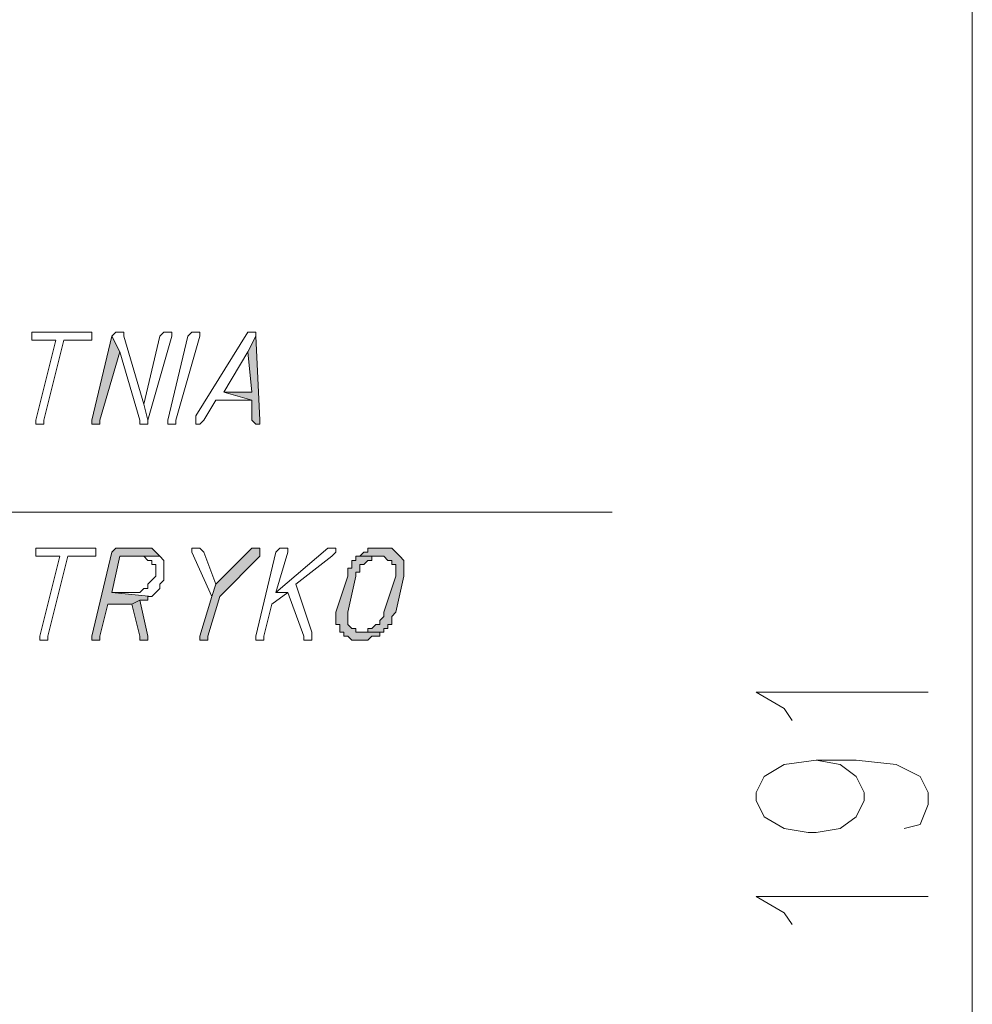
# Model space of a CAD drawing. Header units: inches. Extents: x -1441 to 3871, y -4351 to 2413.
# Tile 210 of 256: x -271 to -170, y 1465 to 1569. Entities that reach past the tile are written whole.
import ezdxf

# ---------------------------------------------------------------- set-up
doc = ezdxf.new("R2010")
doc.units = ezdxf.units.IN
doc.header["$MEASUREMENT"] = 0
doc.layers.add('at_Entity', color=7, linetype='Continuous')
doc.layers.add('at_Solid', color=7, linetype='Continuous')

msp = doc.modelspace()

# ---------------------------------------------------------------- hatches: boundary and pattern name
at = {"layer": 'at_Solid', "lineweight": 15}
for points in [[(-261.11069, 1535.31798), (-263.22877, 1526.44497), (-263.22877, 1526.01563), (-262.8042, 1526.01563), (-262.37963, 1526.01563), (-262.37963, 1526.44497), (-260.26633, 1533.64833)], [(-245.86914, 1535.31798), (-246.71828, 1533.64833), (-246.29371, 1529.40264), (-249.26093, 1529.40264), (-246.29371, 1528.54396), (-246.29371, 1526.44497), (-245.86914, 1526.01563), (-245.44934, 1526.01563), (-245.44934, 1526.44497)], [(-257.72368, 1512.89692), (-260.26633, 1512.89692), (-260.68613, 1512.89692), (-261.11069, 1512.46758), (-263.22877, 1503.59457), (-263.22877, 1503.16523), (-262.8042, 1503.16523), (-262.37963, 1503.16523), (-262.37963, 1503.59457), (-261.53526, 1506.98158), (-258.99262, 1506.98158), (-258.14825, 1507.41092), (-257.29911, 1507.41092), (-257.29911, 1507.79255), (-256.87454, 1507.79255), (-261.11069, 1508.22189), (-260.26633, 1512.03824), (-256.03018, 1512.03824), (-256.45475, 1512.46758), (-256.87454, 1512.89692), (-257.29911, 1512.89692)], [(-245.86914, 1512.89692), (-246.29371, 1512.89692), (-250.10529, 1509.08057), (-250.52986, 1507.79255), (-251.7988, 1503.59457), (-251.7988, 1503.16523), (-251.37423, 1503.16523), (-250.94966, 1503.16523), (-250.94966, 1503.59457), (-249.68072, 1507.79255), (-245.44934, 1512.03824), (-245.44934, 1512.89692)], [(-232.32587, 1512.89692), (-232.75044, 1512.89692), (-234.01937, 1512.89692), (-234.01937, 1512.46758), (-234.44394, 1512.46758), (-234.86374, 1512.03824), (-232.32587, 1512.03824), (-231.9013, 1511.60891), (-231.4815, 1511.60891), (-231.4815, 1511.17957), (-231.05693, 1511.17957), (-231.05693, 1509.93925), (-232.32587, 1506.1229), (-232.32587, 1505.69356), (-232.75044, 1505.26422), (-232.75044, 1504.83488), (-233.17501, 1504.83488), (-233.59481, 1504.40554), (-234.01937, 1504.40554), (-234.01937, 1504.02391), (-234.86374, 1504.02391), (-232.32587, 1504.02391), (-232.32587, 1504.40554), (-231.9013, 1504.40554), (-231.9013, 1504.83488), (-231.4815, 1504.83488), (-231.4815, 1505.69356), (-231.05693, 1506.1229), (-230.21256, 1509.93925), (-230.21256, 1511.60891), (-230.63236, 1512.03824), (-231.05693, 1512.46758), (-231.4815, 1512.89692), (-231.9013, 1512.89692)], [(-234.86374, 1512.03824), (-235.28831, 1512.03824), (-235.28831, 1511.60891), (-235.71288, 1511.60891), (-235.71288, 1510.79793), (-236.13745, 1510.79793), (-236.13745, 1509.93925), (-237.40639, 1506.1229), (-237.40639, 1504.83488), (-236.98182, 1504.83488), (-236.98182, 1504.02391), (-236.55725, 1504.02391), (-236.55725, 1503.59457), (-236.13745, 1503.59457), (-235.71288, 1503.16523), (-234.86374, 1503.16523), (-234.01937, 1503.16523), (-233.59481, 1503.59457), (-233.17501, 1503.59457), (-232.75044, 1503.59457), (-232.75044, 1504.02391), (-232.32587, 1504.02391), (-234.86374, 1504.02391), (-235.28831, 1504.02391), (-235.28831, 1504.40554), (-235.71288, 1504.40554), (-236.13745, 1504.83488), (-236.13745, 1506.1229), (-235.28831, 1509.93925), (-235.28831, 1510.36859), (-234.86374, 1510.36859), (-234.86374, 1511.17957), (-234.44394, 1511.17957), (-234.01937, 1511.60891), (-233.59481, 1511.60891), (-233.59481, 1512.03824), (-232.75044, 1512.03824)], [(-258.14825, 1507.41092), (-258.99262, 1506.98158), (-258.14825, 1503.59457), (-258.14825, 1503.16523), (-257.29911, 1503.16523), (-257.29911, 1503.59457)]]:
    msp.add_hatch(color=7, dxfattribs=at).paths.add_polyline_path(points)

# ---------------------------------------------------------------- linework, layer by layer
at = {"layer": 'at_Entity', "color": 7, "lineweight": 15}
for p, q in [((-170.10504, 1395.63955), (-170.10504, 1575.10344)), ((-269.15365, 1535.74732), (-269.57822, 1535.74732)), ((-269.57822, 1535.74732), (-269.57822, 1534.88864)), ((-263.64857, 1535.74732), (-269.15365, 1535.74732)), ((-263.22877, 1535.74732), (-263.64857, 1535.74732)), ((-263.64857, 1535.74732), (-263.64857, 1535.74732)), ((-263.22877, 1534.88864), (-263.22877, 1535.74732)), ((-261.11069, 1535.31798), (-263.22877, 1526.44497)), ((-260.68613, 1535.74732), (-261.11069, 1535.31798)), ((-260.26633, 1533.64833), (-261.11069, 1535.31798)), ((-261.11069, 1535.31798), (-260.26633, 1533.64833)), ((-260.26633, 1535.74732), (-260.68613, 1535.74732)), ((-260.68613, 1535.74732), (-260.68613, 1535.74732)), ((-259.84176, 1535.74732), (-260.26633, 1535.74732)), ((-260.26633, 1535.74732), (-260.26633, 1535.74732)), ((-259.84176, 1535.31798), (-259.84176, 1535.74732)), ((-257.72368, 1528.11462), (-259.84176, 1535.31798)), ((-256.03018, 1535.31798), (-257.72368, 1528.11462)), ((-257.29911, 1526.44497), (-254.76124, 1535.31798)), ((-255.60561, 1535.74732), (-256.03018, 1535.31798)), ((-255.18581, 1535.74732), (-255.60561, 1535.74732)), ((-255.60561, 1535.74732), (-255.60561, 1535.74732)), ((-254.76124, 1535.74732), (-255.18581, 1535.74732)), ((-255.18581, 1535.74732), (-255.18581, 1535.74732)), ((-255.18581, 1526.44497), (-253.06773, 1535.31798)), ((-254.76124, 1535.31798), (-254.76124, 1535.74732)), ((-251.7988, 1535.31798), (-254.33667, 1526.44497)), ((-253.06773, 1535.31798), (-252.64317, 1535.74732)), ((-252.64317, 1535.74732), (-252.22337, 1535.74732)), ((-252.22337, 1535.74732), (-251.7988, 1535.74732)), ((-246.71828, 1535.74732), (-252.22337, 1526.87431)), ((-251.7988, 1535.74732), (-251.7988, 1535.31798)), ((-251.7988, 1535.31798), (-251.7988, 1535.31798)), ((-246.29371, 1535.74732), (-246.71828, 1535.74732)), ((-246.71828, 1535.74732), (-246.71828, 1535.74732)), ((-245.86914, 1535.31798), (-246.71828, 1533.64833)), ((-246.71828, 1533.64833), (-245.86914, 1535.31798)), ((-245.86914, 1535.74732), (-246.29371, 1535.74732)), ((-246.29371, 1535.74732), (-246.29371, 1535.74732)), ((-245.86914, 1535.31798), (-245.86914, 1535.74732)), ((-245.44934, 1526.44497), (-245.86914, 1535.31798)), ((-269.57822, 1534.88864), (-269.15365, 1534.88864)), ((-269.15365, 1534.88864), (-267.03558, 1534.88864)), ((-267.03558, 1534.88864), (-269.15365, 1526.44497)), ((-268.30452, 1526.44497), (-266.19121, 1534.88864)), ((-266.19121, 1534.88864), (-263.64857, 1534.88864)), ((-263.64857, 1534.88864), (-263.22877, 1534.88864)), ((-262.37963, 1526.44497), (-260.26633, 1533.64833)), ((-260.26633, 1533.64833), (-258.14825, 1526.44497)), ((-249.26093, 1529.40264), (-246.71828, 1533.64833)), ((-246.71828, 1533.64833), (-246.29371, 1529.40264)), ((-246.29371, 1529.40264), (-249.26093, 1529.40264)), ((-249.26093, 1529.40264), (-246.29371, 1528.54396)), ((-246.29371, 1528.54396), (-249.26093, 1529.40264)), ((-257.72368, 1528.11462), (-257.29911, 1526.44497)), ((-257.29911, 1526.44497), (-257.72368, 1528.11462)), ((-251.37423, 1526.44497), (-250.10529, 1528.54396)), ((-250.10529, 1528.54396), (-246.29371, 1528.54396)), ((-246.29371, 1528.54396), (-246.29371, 1526.44497)), ((-252.22337, 1526.87431), (-252.22337, 1526.01563)), ((-269.15365, 1526.44497), (-269.15365, 1526.01563)), ((-269.15365, 1526.01563), (-268.72908, 1526.01563)), ((-268.72908, 1526.01563), (-268.30452, 1526.01563)), ((-268.30452, 1526.01563), (-268.30452, 1526.44497)), ((-263.22877, 1526.44497), (-263.22877, 1526.01563)), ((-263.22877, 1526.01563), (-262.8042, 1526.01563)), ((-262.8042, 1526.01563), (-262.37963, 1526.01563)), ((-262.37963, 1526.01563), (-262.37963, 1526.44497)), ((-258.14825, 1526.44497), (-258.14825, 1526.01563)), ((-258.14825, 1526.01563), (-257.72368, 1526.01563)), ((-257.72368, 1526.01563), (-257.29911, 1526.01563)), ((-257.29911, 1526.01563), (-257.29911, 1526.44497)), ((-255.18581, 1526.01563), (-255.18581, 1526.44497)), ((-254.76124, 1526.01563), (-255.18581, 1526.01563)), ((-254.33667, 1526.01563), (-254.76124, 1526.01563)), ((-254.33667, 1526.44497), (-254.33667, 1526.01563)), ((-252.22337, 1526.01563), (-251.7988, 1526.01563)), ((-251.7988, 1526.01563), (-251.37423, 1526.44497)), ((-251.7988, 1526.01563), (-251.7988, 1526.01563)), ((-246.29371, 1526.44497), (-245.86914, 1526.01563)), ((-245.86914, 1526.01563), (-245.44934, 1526.01563)), ((-245.44934, 1526.01563), (-245.44934, 1526.44497)), ((-346.61603, 1516.71327), (-208.20176, 1516.71327)), ((-268.72908, 1512.89692), (-269.15365, 1512.89692)), ((-269.15365, 1512.89692), (-269.15365, 1512.03824)), ((-263.22877, 1512.89692), (-268.72908, 1512.89692)), ((-262.8042, 1512.89692), (-263.22877, 1512.89692)), ((-263.22877, 1512.89692), (-263.22877, 1512.89692)), ((-261.11069, 1512.46758), (-263.22877, 1503.59457)), ((-262.8042, 1512.03824), (-262.8042, 1512.89692)), ((-260.68613, 1512.89692), (-261.11069, 1512.46758)), ((-260.26633, 1512.89692), (-260.68613, 1512.89692)), ((-260.68613, 1512.89692), (-260.68613, 1512.89692)), ((-257.72368, 1512.89692), (-260.26633, 1512.89692)), ((-257.29911, 1512.89692), (-257.72368, 1512.89692)), ((-256.87454, 1512.89692), (-257.29911, 1512.89692)), ((-257.29911, 1512.89692), (-257.29911, 1512.89692)), ((-256.45475, 1512.46758), (-256.87454, 1512.89692)), ((-256.03018, 1512.03824), (-256.45475, 1512.46758)), ((-256.45475, 1512.46758), (-256.45475, 1512.46758)), ((-251.7988, 1512.89692), (-252.64317, 1512.89692)), ((-252.64317, 1512.89692), (-252.64317, 1512.46758)), ((-252.64317, 1512.46758), (-250.52986, 1507.79255)), ((-251.37423, 1512.46758), (-251.7988, 1512.89692)), ((-251.7988, 1512.89692), (-251.7988, 1512.89692)), ((-250.10529, 1509.08057), (-251.37423, 1512.46758)), ((-251.37423, 1512.46758), (-251.37423, 1512.46758)), ((-246.29371, 1512.89692), (-250.10529, 1509.08057)), ((-245.86914, 1512.89692), (-246.29371, 1512.89692)), ((-245.44934, 1512.89692), (-245.86914, 1512.89692)), ((-243.75584, 1512.46758), (-245.86914, 1503.59457)), ((-245.44934, 1512.03824), (-245.44934, 1512.89692)), ((-238.25552, 1512.89692), (-243.75584, 1508.22189)), ((-243.33127, 1512.89692), (-243.75584, 1512.46758)), ((-243.75584, 1508.22189), (-242.4869, 1512.46758)), ((-242.9067, 1512.89692), (-243.33127, 1512.89692)), ((-243.33127, 1512.89692), (-243.33127, 1512.89692)), ((-242.4869, 1512.89692), (-242.9067, 1512.89692)), ((-242.9067, 1512.89692), (-242.9067, 1512.89692)), ((-242.4869, 1512.46758), (-242.4869, 1512.89692)), ((-237.82618, 1512.89692), (-238.25552, 1512.89692)), ((-238.25552, 1512.89692), (-238.25552, 1512.89692)), ((-237.40639, 1512.89692), (-237.82618, 1512.89692)), ((-237.82618, 1512.89692), (-237.82618, 1512.89692)), ((-237.82618, 1512.03824), (-237.40639, 1512.46758)), ((-237.40639, 1512.46758), (-237.40639, 1512.89692)), ((-234.44394, 1512.46758), (-234.86374, 1512.03824)), ((-234.01937, 1512.46758), (-234.44394, 1512.46758)), ((-234.44394, 1512.46758), (-234.44394, 1512.46758)), ((-232.75044, 1512.89692), (-234.01937, 1512.89692)), ((-234.01937, 1512.89692), (-234.01937, 1512.46758)), ((-232.32587, 1512.89692), (-232.75044, 1512.89692)), ((-231.9013, 1512.89692), (-232.32587, 1512.89692)), ((-231.4815, 1512.89692), (-231.9013, 1512.89692)), ((-231.9013, 1512.89692), (-231.9013, 1512.89692)), ((-231.05693, 1512.46758), (-231.4815, 1512.89692)), ((-230.63236, 1512.03824), (-231.05693, 1512.46758)), ((-231.05693, 1512.46758), (-231.05693, 1512.46758)), ((-269.15365, 1512.03824), (-268.72908, 1512.03824)), ((-268.72908, 1512.03824), (-266.61101, 1512.03824)), ((-266.61101, 1512.03824), (-268.72908, 1503.59457)), ((-267.87995, 1503.59457), (-265.76664, 1512.03824)), ((-265.76664, 1512.03824), (-263.22877, 1512.03824)), ((-263.22877, 1512.03824), (-262.8042, 1512.03824)), ((-261.11069, 1508.22189), (-260.26633, 1512.03824)), ((-260.26633, 1512.03824), (-256.03018, 1512.03824)), ((-256.03018, 1512.03824), (-258.14825, 1512.03824)), ((-258.14825, 1512.03824), (-257.72368, 1512.03824)), ((-257.72368, 1512.03824), (-257.72368, 1512.03824)), ((-257.72368, 1512.03824), (-257.29911, 1511.60891)), ((-257.29911, 1511.60891), (-256.87454, 1511.60891)), ((-256.87454, 1511.60891), (-256.87454, 1511.17957)), ((-256.87454, 1511.17957), (-256.45475, 1511.17957)), ((-256.45475, 1511.17957), (-256.45475, 1509.93925)), ((-255.60561, 1511.60891), (-256.03018, 1512.03824)), ((-256.03018, 1512.03824), (-256.03018, 1512.03824)), ((-255.60561, 1509.50991), (-255.60561, 1511.60891)), ((-249.68072, 1507.79255), (-245.44934, 1512.03824)), ((-241.63776, 1509.08057), (-237.82618, 1512.03824)), ((-237.82618, 1512.03824), (-237.82618, 1512.03824)), ((-235.28831, 1511.60891), (-235.71288, 1511.60891)), ((-235.71288, 1511.60891), (-235.71288, 1510.79793)), ((-234.86374, 1512.03824), (-235.28831, 1512.03824)), ((-235.28831, 1512.03824), (-235.28831, 1511.60891)), ((-232.75044, 1512.03824), (-234.86374, 1512.03824)), ((-234.86374, 1512.03824), (-232.32587, 1512.03824)), ((-234.86374, 1510.36859), (-234.86374, 1511.17957)), ((-234.86374, 1511.17957), (-234.44394, 1511.17957)), ((-234.44394, 1511.17957), (-234.01937, 1511.60891)), ((-234.44394, 1511.17957), (-234.44394, 1511.17957)), ((-234.01937, 1511.60891), (-233.59481, 1511.60891)), ((-233.59481, 1511.60891), (-233.59481, 1512.03824)), ((-233.59481, 1512.03824), (-232.75044, 1512.03824)), ((-232.75044, 1512.03824), (-232.75044, 1512.03824)), ((-232.32587, 1512.03824), (-232.32587, 1512.03824)), ((-232.32587, 1512.03824), (-231.9013, 1511.60891)), ((-231.9013, 1511.60891), (-231.4815, 1511.60891)), ((-231.4815, 1511.60891), (-231.4815, 1511.17957)), ((-231.4815, 1511.17957), (-231.05693, 1511.17957)), ((-231.05693, 1511.17957), (-231.05693, 1509.93925)), ((-230.21256, 1511.60891), (-230.63236, 1512.03824)), ((-230.63236, 1512.03824), (-230.63236, 1512.03824)), ((-230.21256, 1509.93925), (-230.21256, 1511.60891)), ((-235.71288, 1510.79793), (-236.13745, 1510.79793)), ((-236.13745, 1510.79793), (-236.13745, 1509.93925)), ((-235.28831, 1509.93925), (-235.28831, 1510.36859)), ((-235.28831, 1510.36859), (-234.86374, 1510.36859)), ((-256.87454, 1509.50991), (-257.29911, 1509.08057)), ((-257.29911, 1509.08057), (-257.29911, 1508.65123)), ((-256.45475, 1509.93925), (-256.87454, 1509.50991)), ((-256.87454, 1509.50991), (-256.87454, 1509.50991)), ((-256.03018, 1509.08057), (-255.60561, 1509.50991)), ((-256.03018, 1508.65123), (-256.03018, 1509.08057)), ((-250.10529, 1509.08057), (-250.52986, 1507.79255)), ((-250.52986, 1507.79255), (-250.10529, 1509.08057)), ((-239.94426, 1504.02391), (-241.63776, 1509.08057)), ((-236.13745, 1509.93925), (-237.40639, 1506.1229)), ((-236.13745, 1506.1229), (-235.28831, 1509.93925)), ((-231.05693, 1509.93925), (-232.32587, 1506.1229)), ((-231.05693, 1506.1229), (-230.21256, 1509.93925)), ((-258.99262, 1508.22189), (-261.11069, 1508.22189)), ((-261.11069, 1508.22189), (-256.87454, 1507.79255)), ((-256.87454, 1507.79255), (-261.11069, 1508.22189)), ((-258.14825, 1508.22189), (-258.99262, 1508.22189)), ((-257.72368, 1508.65123), (-258.14825, 1508.22189)), ((-257.29911, 1508.65123), (-257.72368, 1508.65123)), ((-257.72368, 1508.65123), (-257.72368, 1508.65123)), ((-256.87454, 1507.79255), (-256.45475, 1508.22189)), ((-256.45475, 1508.22189), (-256.03018, 1508.65123)), ((-256.45475, 1508.22189), (-256.45475, 1508.22189)), ((-244.18041, 1506.98158), (-242.4869, 1508.22189)), ((-243.75584, 1508.22189), (-242.4869, 1508.22189)), ((-242.4869, 1508.22189), (-243.75584, 1508.22189)), ((-242.4869, 1508.22189), (-240.7934, 1503.59457)), ((-262.37963, 1503.59457), (-261.53526, 1506.98158)), ((-261.53526, 1506.98158), (-258.99262, 1506.98158)), ((-258.14825, 1507.41092), (-258.99262, 1506.98158)), ((-258.99262, 1506.98158), (-258.14825, 1507.41092)), ((-258.99262, 1506.98158), (-258.14825, 1503.59457)), ((-257.29911, 1503.59457), (-258.14825, 1507.41092)), ((-258.14825, 1507.41092), (-257.29911, 1507.41092)), ((-257.29911, 1507.41092), (-257.29911, 1507.79255)), ((-257.29911, 1507.79255), (-256.87454, 1507.79255)), ((-256.87454, 1507.79255), (-256.87454, 1507.79255)), ((-250.52986, 1507.79255), (-251.7988, 1503.59457)), ((-250.94966, 1503.59457), (-249.68072, 1507.79255)), ((-245.02478, 1503.59457), (-244.18041, 1506.98158)), ((-237.40639, 1506.1229), (-237.40639, 1504.83488)), ((-236.13745, 1504.83488), (-236.13745, 1506.1229)), ((-232.32587, 1506.1229), (-232.32587, 1505.69356)), ((-231.4815, 1505.69356), (-231.05693, 1506.1229)), ((-232.32587, 1505.69356), (-232.75044, 1505.26422)), ((-232.75044, 1505.26422), (-232.75044, 1504.83488)), ((-231.4815, 1504.83488), (-231.4815, 1505.69356)), ((-239.94426, 1503.16523), (-239.94426, 1504.02391)), ((-237.40639, 1504.83488), (-236.98182, 1504.83488)), ((-236.98182, 1504.83488), (-236.98182, 1504.02391)), ((-236.98182, 1504.02391), (-236.55725, 1504.02391)), ((-236.55725, 1504.02391), (-236.55725, 1503.59457)), ((-235.71288, 1504.40554), (-236.13745, 1504.83488)), ((-235.28831, 1504.40554), (-235.71288, 1504.40554)), ((-235.71288, 1504.40554), (-235.71288, 1504.40554)), ((-235.28831, 1504.02391), (-235.28831, 1504.40554)), ((-234.86374, 1504.02391), (-235.28831, 1504.02391)), ((-232.32587, 1504.02391), (-234.86374, 1504.02391)), ((-234.01937, 1504.02391), (-234.86374, 1504.02391)), ((-234.86374, 1504.02391), (-232.32587, 1504.02391)), ((-233.59481, 1504.40554), (-234.01937, 1504.40554)), ((-234.01937, 1504.40554), (-234.01937, 1504.02391)), ((-233.17501, 1504.83488), (-233.59481, 1504.40554)), ((-232.75044, 1504.83488), (-233.17501, 1504.83488)), ((-232.75044, 1503.59457), (-232.75044, 1504.02391)), ((-232.75044, 1504.02391), (-232.32587, 1504.02391)), ((-232.32587, 1504.02391), (-232.32587, 1504.40554)), ((-232.32587, 1504.40554), (-231.9013, 1504.40554)), ((-231.9013, 1504.40554), (-231.9013, 1504.83488)), ((-231.9013, 1504.83488), (-231.4815, 1504.83488)), ((-268.72908, 1503.59457), (-268.72908, 1503.16523)), ((-268.72908, 1503.16523), (-268.30452, 1503.16523)), ((-268.30452, 1503.16523), (-267.87995, 1503.16523)), ((-267.87995, 1503.16523), (-267.87995, 1503.59457)), ((-263.22877, 1503.59457), (-263.22877, 1503.16523)), ((-263.22877, 1503.16523), (-262.8042, 1503.16523)), ((-262.8042, 1503.16523), (-262.37963, 1503.16523)), ((-262.37963, 1503.16523), (-262.37963, 1503.59457)), ((-258.14825, 1503.59457), (-258.14825, 1503.16523)), ((-258.14825, 1503.16523), (-257.29911, 1503.16523)), ((-257.29911, 1503.16523), (-257.29911, 1503.59457)), ((-251.7988, 1503.59457), (-251.7988, 1503.16523)), ((-251.7988, 1503.16523), (-251.37423, 1503.16523)), ((-251.37423, 1503.16523), (-250.94966, 1503.16523)), ((-250.94966, 1503.16523), (-250.94966, 1503.59457)), ((-245.86914, 1503.59457), (-245.86914, 1503.16523)), ((-245.86914, 1503.16523), (-245.44934, 1503.16523)), ((-245.44934, 1503.16523), (-245.02478, 1503.16523)), ((-245.02478, 1503.16523), (-245.02478, 1503.59457)), ((-240.7934, 1503.59457), (-240.7934, 1503.16523)), ((-240.7934, 1503.16523), (-239.94426, 1503.16523)), ((-236.55725, 1503.59457), (-236.13745, 1503.59457)), ((-236.13745, 1503.59457), (-236.13745, 1503.59457)), ((-236.13745, 1503.59457), (-235.71288, 1503.16523)), ((-235.71288, 1503.16523), (-234.86374, 1503.16523)), ((-234.86374, 1503.16523), (-234.01937, 1503.16523)), ((-234.01937, 1503.16523), (-233.59481, 1503.59457)), ((-234.01937, 1503.16523), (-234.01937, 1503.16523)), ((-233.59481, 1503.59457), (-233.17501, 1503.59457)), ((-233.17501, 1503.59457), (-232.75044, 1503.59457)), ((-189.99777, 1495.96187), (-192.96021, 1497.67923)), ((-192.96021, 1497.67923), (-174.76099, 1497.67923)), ((-189.1534, 1494.67385), (-189.99777, 1495.96187)), ((-189.99777, 1490.04652), (-186.61076, 1490.47586)), ((-186.61076, 1490.47586), (-184.07288, 1490.04652)), ((-186.61076, 1490.47586), (-182.37938, 1490.47586)), ((-182.37938, 1490.47586), (-178.148, 1490.04652)), ((-192.11584, 1488.75851), (-189.99777, 1490.04652)), ((-184.07288, 1490.04652), (-182.37938, 1488.75851)), ((-178.148, 1490.04652), (-175.60536, 1488.75851)), ((-192.96021, 1487.08885), (-192.11584, 1488.75851)), ((-182.37938, 1488.75851), (-181.53024, 1487.08885)), ((-175.60536, 1488.75851), (-174.76099, 1487.08885)), ((-192.96021, 1486.23017), (-192.96021, 1487.08885)), ((-192.11584, 1484.51282), (-192.96021, 1486.23017)), ((-181.53024, 1486.23017), (-182.37938, 1484.51282)), ((-181.53024, 1487.08885), (-181.53024, 1486.23017)), ((-174.76099, 1487.08885), (-174.76099, 1485.80083)), ((-174.76099, 1485.80083), (-175.60536, 1483.70184)), ((-189.99777, 1483.2725), (-192.11584, 1484.51282)), ((-182.37938, 1484.51282), (-184.07288, 1483.2725)), ((-187.45513, 1482.84316), (-189.99777, 1483.2725)), ((-184.07288, 1483.2725), (-186.61076, 1482.84316)), ((-175.60536, 1483.70184), (-177.29886, 1483.2725)), ((-186.61076, 1482.84316), (-187.45513, 1482.84316)), ((-189.99777, 1474.35178), (-192.96021, 1476.06914)), ((-192.96021, 1476.06914), (-174.76099, 1476.06914)), ((-189.1534, 1473.11147), (-189.99777, 1474.35178))]:
    msp.add_line(p, q, dxfattribs=at)

doc.saveas('drawing.dxf')
